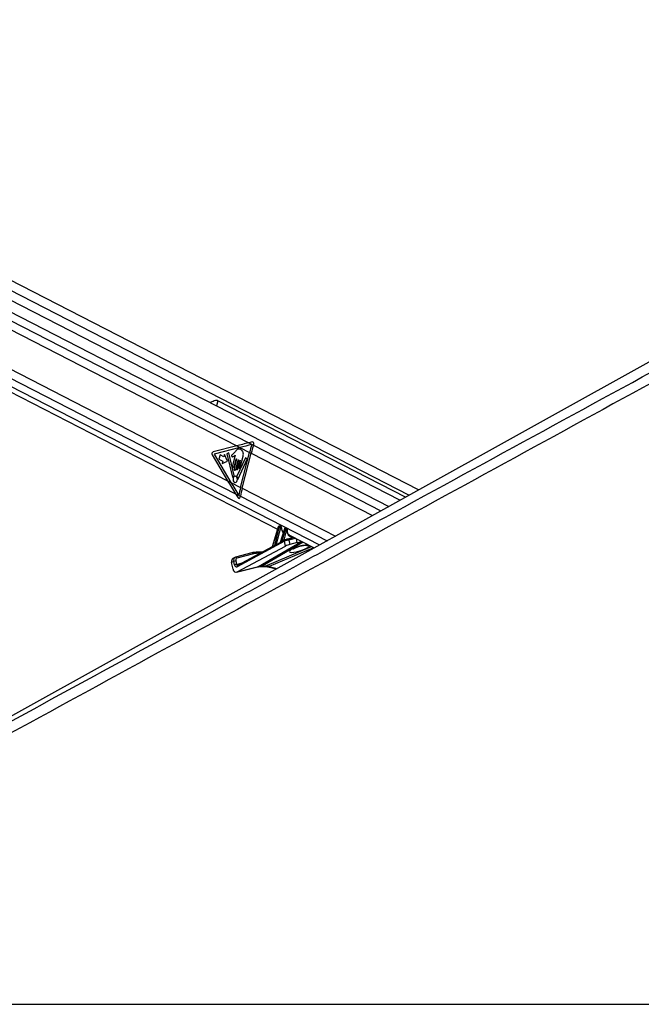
# Model space of a CAD drawing. Header units: millimetres. Extents: x 20 to 23339, y 40 to 19992.
# Tile 142 of 154: x 18894 to 19709, y 6612 to 7905. Entities that reach past the tile are written whole.
import ezdxf

# ---------------------------------------------------------------- set-up
doc = ezdxf.new("R2010")
doc.units = ezdxf.units.MM
doc.header["$LTSCALE"] = 2

msp = doc.modelspace()

# ---------------------------------------------------------------- linework, layer by layer
at = {"color": 8, "linetype": 'Continuous', "lineweight": 25}
for p, q in [((18204.11, 7897.75), (19404.61, 7280.8)), ((18206.66, 7867.99), (19378.01, 7266.02)), ((18207.13, 7856.64), (19194.06, 7349.45)), ((18198.35, 7785.45), (19176.79, 7282.62)), ((18192.47, 7777.89), (19286.93, 7215.44)), ((19153.51, 7404.73), (19151.74, 7397.84)), ((19200.37, 7346.21), (19367.62, 7260.26)), ((19197.39, 7335.72), (19356.38, 7254.01)), ((19185.6, 7289.83), (19307.8, 7227.03)), ((19183.18, 7279.34), (19296.83, 7220.94)), ((19240.02, 7221.72), (19252.88, 7225.37)), ((19206.75, 7186.93), (19263.49, 7219.92)), ((19265.54, 7218.87), (19211.53, 7187.47)), ((19215.87, 7187.47), (19276.25, 7213.36)), ((19279.21, 7211.84), (19221.14, 7186.93)), ((19230.13, 7216.5), (19233.48, 7217.46)), ((19255.53, 7224.01), (19246.67, 7221.79)), ((19257.79, 7218.51), (19256.75, 7223.38)), ((19264.7, 7214.85), (19264.52, 7214.58)), ((19209.1, 7204.44), (19205.11, 7204.44)), ((19178.08, 7189.97), (19185.44, 7191.81)), ((19206.75, 7186.93), (19205.99, 7186.64)), ((19221.14, 7186.93), (19231.47, 7184.63))]:
    msp.add_line(p, q, dxfattribs=at)
at = {"color": 7, "linetype": 'Continuous', "lineweight": 25}
for p, q in [((19416.95, 7287.66), (18215.96, 7904.86)), ((19392.54, 7274.09), (18201.91, 7885.97)), ((18186.87, 7773.2), (19231.97, 7236.12)), ((20204.7, 7725.21), (18445.12, 6747.85)), ((18446.94, 7721.39), (19178.34, 7345.51)), ((18440.27, 7672.86), (19166.4, 7299.7)), ((19399.83, 7278.14), (19153.51, 7404.73)), ((19178.34, 7345.51), (19147.29, 7337.61)), ((19182.63, 7343.31), (19148.67, 7334.66)), ((19178.34, 7345.51), (19182.63, 7343.31)), ((19182.63, 7343.31), (19195.24, 7336.83)), ((19198.92, 7350.64), (19194.06, 7349.45)), ((19194.06, 7349.45), (19200.37, 7346.21)), ((19200.37, 7346.21), (19200.74, 7347.41)), ((19146.27, 7333.65), (19166.4, 7299.7)), ((19148.67, 7334.66), (19170.7, 7297.49)), ((19156.53, 7333.52), (19155.09, 7327.91)), ((19155.09, 7327.91), (19159.96, 7325.41)), ((19161.4, 7331.01), (19156.53, 7333.52)), ((19162.2, 7334.12), (19161.4, 7331.01)), ((19166.29, 7325.33), (19162.2, 7334.12)), ((19168.08, 7336.31), (19165.57, 7335.09)), ((19165.57, 7335.09), (19173.04, 7304.36)), ((19175.05, 7306.37), (19168.08, 7336.31)), ((19176.44, 7333.15), (19173.04, 7319.89)), ((19176.61, 7338.22), (19173.86, 7335.19)), ((19178.02, 7328.01), (19174.87, 7315.76)), ((19175.31, 7318.72), (19177.74, 7328.15)), ((19189.76, 7329.96), (19178.67, 7305.6)), ((19180.34, 7302.12), (19192.07, 7327.86)), ((19182.94, 7317.08), (19186.71, 7331.76)), ((19183.45, 7290.94), (19195.24, 7336.83)), ((19185.6, 7289.83), (19197.39, 7335.72)), ((19192.07, 7327.86), (19189.76, 7329.96)), ((19195.24, 7336.83), (19197.39, 7335.72)), ((19159.96, 7325.41), (19159.16, 7322.31)), ((19159.16, 7322.31), (19166.29, 7325.33)), ((19177.15, 7314.59), (19180.3, 7326.84)), ((19180.58, 7326.69), (19177.9, 7316.26)), ((19179.89, 7315.23), (19182.78, 7326.47)), ((19183.06, 7326.33), (19180.95, 7318.1)), ((19166.4, 7299.7), (19170.7, 7297.49)), ((19170.7, 7297.49), (19183.45, 7290.94)), ((19183.45, 7290.94), (19185.6, 7289.83)), ((19176.79, 7282.62), (19180.09, 7277.35)), ((19176.79, 7282.62), (19183.18, 7279.34)), ((19182.93, 7278.08), (19183.18, 7279.34)), ((19232.87, 7239), (19224.7, 7212.79)), ((19233.13, 7238.74), (19225.06, 7212.85)), ((19228.19, 7214.63), (19234.21, 7238.18)), ((19235.58, 7237.84), (19230.13, 7216.5)), ((19234.21, 7238.18), (19233.13, 7238.74)), ((19234.93, 7240.15), (19234.31, 7240.15)), ((19234.55, 7240.09), (19235.61, 7239.55)), ((19235.17, 7240.09), (19234.55, 7240.09)), ((19236.23, 7239.55), (19235.17, 7240.09)), ((19236.55, 7239.47), (19235.5, 7240.02)), ((19235.61, 7239.55), (19236.23, 7239.55)), ((19236.66, 7238.3), (19236.04, 7238.3)), ((19242.67, 7237.91), (19242.39, 7237.91)), ((19242.63, 7237.85), (19243.6, 7237.35)), ((19242.91, 7237.85), (19242.63, 7237.85)), ((19243.88, 7237.35), (19242.91, 7237.85)), ((19244.2, 7237.27), (19243.23, 7237.77)), ((19240.95, 7236.76), (19235.27, 7218.55)), ((19241.21, 7236.49), (19235.69, 7218.81)), ((19238.16, 7220.17), (19242.2, 7235.98)), ((19243.57, 7235.64), (19240.02, 7221.72)), ((19242.2, 7235.98), (19241.21, 7236.49)), ((19243.6, 7237.35), (19243.88, 7237.35)), ((19244.31, 7236.1), (19244.03, 7236.1)), ((19253.26, 7225.18), (19244.85, 7223.08)), ((19247.42, 7228.18), (19279.86, 7211.51)), ((19241.23, 7220.18), (19178.86, 7186.88)), ((19178.89, 7179.97), (19242.55, 7213.95)), ((19224.69, 7212.76), (19179.35, 7188.56)), ((19235.11, 7218.33), (19230.21, 7215.71)), ((19241.72, 7221.86), (19239.69, 7220.77)), ((19242.55, 7213.95), (19241.23, 7220.18)), ((19241.72, 7221.86), (19241.93, 7221.93)), ((19244.85, 7223.08), (19244.6, 7222.98)), ((19246.67, 7221.79), (19247.89, 7216.04)), ((19257.79, 7218.51), (19247.89, 7216.04)), ((19176.01, 7198.93), (19173.35, 7197.61)), ((19176.5, 7199.12), (19176.7, 7199.19)), ((19198.38, 7205.07), (19176.7, 7199.19)), ((19200.24, 7203.8), (19178.56, 7197.92)), ((19211.61, 7205.78), (19203.77, 7205.78)), ((19174.37, 7193.81), (19171.7, 7192.5)), ((19173.56, 7183.74), (19171.7, 7192.5)), ((19175.31, 7189.39), (19174.37, 7193.81)), ((19177.14, 7194.38), (19178.08, 7189.97)), ((19178.15, 7179.68), (19205.99, 7186.64)), ((19178.89, 7179.97), (19206.75, 7186.93)), ((19179.35, 7188.56), (19179.33, 7188.55)), ((19210.13, 7187.13), (19214.47, 7187.13)), ((19211.53, 7187.47), (19215.87, 7187.47)), ((19219.1, 7186.6), (19230.46, 7184.07)), ((18230.05, 6612.47), (20769.95, 6612.47))]:
    msp.add_line(p, q, dxfattribs=at)
at = {"color": 7, "linetype": 'Continuous', "lineweight": 25, "flags": 128}
for points in [[(19177.74, 7328.15), (19177.77, 7328.23), (19177.81, 7328.27), (19177.87, 7328.29), (19177.93, 7328.28), (19177.98, 7328.24), (19178.01, 7328.17), (19178.03, 7328.09), (19178.02, 7328.01)], [(19173.04, 7319.89), (19172.97, 7319.23), (19173.08, 7318.58), (19173.36, 7318.05), (19173.76, 7317.7), (19174.23, 7317.6), (19174.69, 7317.76), (19175.07, 7318.15), (19175.31, 7318.72)], [(19174.87, 7315.76), (19174.8, 7315.1), (19174.91, 7314.45), (19175.19, 7313.92), (19175.6, 7313.57), (19176.06, 7313.47), (19176.52, 7313.63), (19176.9, 7314.02), (19177.15, 7314.59)], [(19177.9, 7316.26), (19177.84, 7315.68), (19177.93, 7315.11), (19178.18, 7314.64), (19178.53, 7314.34), (19178.94, 7314.25), (19179.34, 7314.39), (19179.67, 7314.73), (19179.89, 7315.23)], [(19180.3, 7326.84), (19180.33, 7326.91), (19180.37, 7326.96), (19180.43, 7326.98), (19180.49, 7326.97), (19180.54, 7326.92), (19180.57, 7326.86), (19180.59, 7326.77), (19180.58, 7326.69)], [(19180.95, 7318.1), (19180.89, 7317.53), (19180.98, 7316.96), (19181.23, 7316.49), (19181.58, 7316.18), (19181.99, 7316.09), (19182.39, 7316.23), (19182.73, 7316.58), (19182.94, 7317.08)], [(19182.78, 7326.47), (19182.81, 7326.55), (19182.85, 7326.59), (19182.91, 7326.61), (19182.97, 7326.6), (19183.02, 7326.56), (19183.06, 7326.49), (19183.07, 7326.41), (19183.06, 7326.33)], [(19173.04, 7304.36), (19173.07, 7304.26), (19173.13, 7304.18), (19173.19, 7304.12), (19173.27, 7304.09), (19173.35, 7304.09), (19173.42, 7304.12), (19173.49, 7304.18), (19173.54, 7304.26)], [(19175.4, 7297.58), (19176.51, 7297.34), (19177.61, 7297.71), (19178.51, 7298.66), (19179.1, 7300.02), (19179.27, 7301.59), (19179, 7303.14), (19178.33, 7304.43), (19177.37, 7305.25), (19176.26, 7305.49), (19175.16, 7305.11), (19174.26, 7304.17), (19173.67, 7302.81), (19173.5, 7301.23), (19173.77, 7299.69), (19174.44, 7298.4), (19175.4, 7297.58)], [(19179.82, 7302.27), (19179.84, 7302.15), (19179.89, 7302.06), (19179.96, 7301.98), (19180.04, 7301.94), (19180.13, 7301.94), (19180.21, 7301.97), (19180.28, 7302.03), (19180.34, 7302.12)], [(19234.93, 7240.15), (19235.04, 7240.14), (19235.17, 7240.09)], [(19242.63, 7237.85), (19242.5, 7237.9), (19242.39, 7237.91)], [(19242.91, 7237.85), (19242.78, 7237.9), (19242.67, 7237.91)], [(19203.31, 7205.67), (19203.58, 7205.76), (19203.77, 7205.78)]]:
    msp.add_lwpolyline(points, dxfattribs=at)
at = {"color": 8, "linetype": 'Continuous', "lineweight": 25, "flags": 128}
for points in [[(19232.87, 7239), (19232.87, 7238.99), (19232.89, 7238.94), (19232.93, 7238.88), (19233.02, 7238.81), (19233.13, 7238.74)], [(19234.31, 7240.15), (19234.42, 7240.14), (19234.55, 7240.09)], [(19236.92, 7237.97), (19237.05, 7238.03), (19237.15, 7238.1), (19237.22, 7238.18), (19237.25, 7238.26), (19237.25, 7238.28)], [(19241.21, 7236.49), (19241.09, 7236.57), (19241.01, 7236.63), (19240.96, 7236.7), (19240.95, 7236.75), (19240.95, 7236.76)], [(19244.57, 7235.7), (19244.7, 7235.74), (19244.8, 7235.78), (19244.86, 7235.84), (19244.89, 7235.9), (19244.89, 7235.9)], [(19211.53, 7187.47), (19210.72, 7187.19), (19210.15, 7187.13)], [(19215.87, 7187.47), (19215.06, 7187.19), (19214.47, 7187.13)]]:
    msp.add_lwpolyline(points, dxfattribs=at)
at = {"color": 7, "linetype": 'Continuous', "lineweight": 25}
for centre, radius, start, end in [((19412.1, 7281.07), 223.91, 162.82376, 165.58142), ((19414.29, 7279.95), 223.95, 162.7917, 165.58124), ((19148.57, 7335.17), 2.75, 117.6621, 213.6068), ((19177.27, 7302.49), 4.13, 124.98781, 154.62503), ((19174.6, 7306.24), 0.476, 310.19065, 15.92548), ((19179.15, 7305.38), 0.528, 155.66892, 215.11537), ((19174.14, 7301.66), 5.7, 6.08056, 36.71774), ((19392.29, 7237.24), 215.64, 165.57974, 168.42353), ((19394.42, 7236.14), 215.61, 165.57962, 168.44069), ((19235.92, 7242.14), 4.31, 246.59175, 265.44482), ((19234.95, 7238.62), 1.13, 343.43777, 54.66482), ((19235.57, 7238.62), 1.13, 343.43777, 54.66482), ((19243.91, 7239.94), 4.31, 246.59175, 265.44482), ((19242.94, 7236.42), 1.13, 343.43777, 54.66482), ((19243.22, 7236.42), 1.13, 343.43777, 54.66482), ((19224.57, 7212.7), 0.511, 346.74765, 16.84113), ((19227.72, 7214.48), 0.492, 342.71046, 17.1073), ((19235.26, 7218.67), 0.451, 333.74702, 18.01815), ((19237.75, 7220.03), 0.439, 330.91106, 18.38165), ((19203.24, 7186.12), 19.54, 89.80965, 105.01266), ((19205.05, 7185.87), 18.57, 89.80965, 105.01266), ((19177, 7188.05), 6.33, 88.77676, 114.594), ((19177.94, 7183.63), 6.33, 88.77676, 114.594)]:
    msp.add_arc(centre, radius, start, end, dxfattribs=at)
at = {"color": 8, "linetype": 'Continuous', "lineweight": 25}
for centre, radius, start, end in [((19230.7, 7216.42), 0.641, 175.75342, 246.91848), ((19230.74, 7216.43), 0.61, 172.86999, 247.5642), ((19240.66, 7221.68), 0.94, 186.50511, 229.71126), ((19240.66, 7221.65), 0.648, 174.1659, 237.87307), ((19242.55, 7220.7), 1.42, 125.67832, 201.53441), ((19245.05, 7221.42), 1.67, 12.98825, 96.73819), ((19271.56, 7222.58), 8.01, 251.77026, 283.62222), ((19176.92, 7197.52), 1.68, 13.70323, 97.57357), ((19198.6, 7203.4), 1.68, 13.70323, 97.57357), ((19203.56, 7204.23), 1.57, 7.69636, 82.06205), ((19180.18, 7187.4), 1.42, 125.67832, 201.53441), ((19219.68, 7189.47), 2.93, 258.50793, 299.8154)]:
    msp.add_arc(centre, radius, start, end, dxfattribs=at)
at = {"color": 7, "linetype": 'Continuous', "lineweight": 25}
for centre, major_axis, ratio, start_param, end_param in [((19291.47, 7345.51), (248.67, 50.74), 0.0990698, 1.9529969, 2.0228101), ((19295.77, 7343.31), (248.67, 50.74), 0.0990698, 1.9538038, 2.0228101), ((19199.12, 7348.25), (0.24, 2.43), 0.7207392, 4.4337678, 6.5312656), ((19279.53, 7299.7), (-166.64, 238.67), 0.326868, 1.3464162, 1.4162294), ((19283.84, 7297.49), (-166.64, 238.67), 0.326868, 1.3464162, 1.4158136), ((19181.31, 7278.91), (-0.21, 2.43), 0.6873945, 2.2077259, 4.303128), ((19234.18, 7238.69), (0.71, 1.32), 0.6616964, 0.3388043, 1.8746941), ((19235.26, 7238.13), (0.67, 1.34), 0.667317, 0.3192126, 1.8551023), ((19234.8, 7238.69), (0.71, 1.32), 0.6616964, 0.0096889, 0.3388043), ((19235.93, 7237.82), (0.208, 0.455), 0.6722722, 0.2988072, 1.834697), ((19236.55, 7237.82), (0.208, 0.455), 0.6722722, 5.3177591, 6.5819926), ((19242.25, 7236.45), (0.71, 1.32), 0.6616964, 0.3388043, 1.8746941), ((19243.25, 7235.93), (0.67, 1.34), 0.667317, 0.3192126, 1.8551023), ((19243.92, 7235.63), (0.208, 0.455), 0.6722722, 0.2988072, 1.834697), ((19244.2, 7235.63), (0.208, 0.455), 0.6722722, 5.1718869, 6.5819926), ((19252.69, 7237.84), (4.54, 10.03), 0.6728942, 3.0741374, 3.108444), ((19286.03, 7243.04), (74.5, 38.78), 0.0278678, 2.4450543, 2.5148881), ((19285.68, 7243.06), (74.14, 38.79), 0.0223659, 2.4463399, 2.5161738), ((19229.17, 7215.66), (1.24, 0.89), 0.1447744, 0.5850782, 0.6702758), ((19285.68, 7243.06), (74.14, 38.79), 0.0223659, 2.255297, 2.2994461), ((19286.03, 7243.04), (74.5, 38.78), 0.0278678, 2.2540114, 2.2981604), ((19239.05, 7220.88), (1.24, 0.89), 0.1447744, 0.5850782, 0.8946134), ((19244.01, 7220.43), (3.84, 1.17), 0.1943779, 0.7479242, 2.3198765), ((19243.27, 7222.27), (1.89, 0.75), 0.1227735, 0.743964, 2.3159163), ((19245.24, 7214.63), (3.77, 1.5), 0.1227735, 0.743964, 2.3159163), ((19264.41, 7222.05), (9.43, 3.74), 0.1227735, 3.8855566, 4.5130244), ((19178.67, 7193.55), (-2.66, 5.38), 0.6678917, 6.1529918, 6.2832776), ((19178.67, 7193.55), (-2.66, 5.38), 0.6678917, 6.1529918, 6.2817417), ((19176, 7192.23), (-2.66, 5.38), 0.6675995, 0.0001383, 1.2064243), ((19177.97, 7190.71), (0.16, 4.08), 0.6824235, 1.9252794, 3.5208255), ((19180.01, 7194.21), (-1.77, 3.59), 0.6675995, 6.1530378, 7.4896096), ((19220.85, 7149.7), (-17.75, 35.91), 0.6596861, 5.9606354, 6.1369502), ((19225.19, 7149.7), (-18.43, 35.57), 0.6894012, 5.7711874, 5.9475022), ((19177.56, 7185.71), (0.23, 6.12), 0.6824235, 1.9252794, 3.5208255)]:
    msp.add_ellipse(centre, major_axis=major_axis, ratio=ratio, start_param=start_param, end_param=end_param, dxfattribs=at)
at = {"color": 8, "linetype": 'Continuous', "lineweight": 25}
for centre, major_axis, ratio, start_param, end_param in [((19235.88, 7238.13), (0.67, 1.34), 0.667317, 6.2765571, 6.6023979), ((19245.8, 7241.42), (5, 10.92), 0.6722722, 2.1761665, 2.9204813), ((19242.53, 7236.45), (0.71, 1.32), 0.6616964, 0.0096889, 0.3388043), ((19243.53, 7235.93), (0.67, 1.34), 0.667317, 6.2705559, 6.6023979), ((19253.36, 7237.53), (5, 10.92), 0.6722722, 2.0302942, 3.5154806), ((19260.6, 7210.62), (13.1, 4.08), 0.2216761, 1.1841565, 6.2720688), ((19178.67, 7193.55), (-2.66, 5.38), 0.6678917, 6.2817417, 7.4895636), ((19179.41, 7190.62), (0.48, 2.09), 0.5968415, 2.0232419, 3.4355812)]:
    msp.add_ellipse(centre, major_axis=major_axis, ratio=ratio, start_param=start_param, end_param=end_param, dxfattribs=at)
at = {"color": 7, "linetype": 'Continuous', "lineweight": 25}
for points, knots in [([(20281.73, 7736.15), (20268.15, 7728.61), (20185.91, 7682.94), (20034.5, 7599.42), (19758.4, 7447.73), (19274.44, 7182.77), (18741.81, 6891.83), (18347.48, 6676.57), (18230.05, 6612.47)], [0, 0, 0, 0, 0.0199849, 0.1210519, 0.2221195, 0.4242559, 0.8285467, 1, 1, 1, 1]), ([(19153.51, 7404.73), (19153.13, 7404.86), (19152.23, 7405.16), (19150.08, 7404.82), (19147.26, 7403.85), (19144.69, 7402.83), (19143.45, 7402.3), (19143.24, 7402.21)], [0, 0, 0, 0, 0.1354648, 0.3172357, 0.617583, 0.9331649, 1, 1, 1, 1]), ([(19186.71, 7331.76), (19186.91, 7332.69), (19187.27, 7334.48), (19186.76, 7337.27), (19185.46, 7339.36), (19183.72, 7340.65), (19181.84, 7341.34), (19179.86, 7341.22), (19178.11, 7339.93), (19177.11, 7338.79), (19176.61, 7338.22)], [0, 0, 0, 0, 0.1310602, 0.2510236, 0.3769161, 0.5013552, 0.6271609, 0.7506501, 0.8753565, 1, 1, 1, 1]), ([(19173.86, 7335.19), (19173.37, 7334.75), (19172.76, 7334.21), (19172, 7333.59), (19171.73, 7333.07), (19171.62, 7332.55), (19171.67, 7332.13), (19171.83, 7331.69), (19172.24, 7331.28), (19172.64, 7331.24), (19172.84, 7331.23)], [0, 0, 0, 0, 0.36953197, 0.46223381, 0.55784055, 0.65371132, 0.7001721, 0.74700172, 0.87284461, 1, 1, 1, 1]), ([(19172.84, 7331.23), (19173.28, 7331.27), (19174.09, 7331.34), (19174.8, 7331.88), (19175.12, 7332.13)], [0, 0, 0, 0, 0.54684783, 1, 1, 1, 1]), ([(19175.12, 7332.13), (19175.3, 7332.33), (19175.65, 7332.72), (19176.05, 7333.01), (19176.24, 7333.15)], [0, 0, 0, 0, 0.5191471, 1, 1, 1, 1]), ([(19176.24, 7333.15), (19176.27, 7333.16), (19176.34, 7333.18), (19176.41, 7333.16), (19176.44, 7333.15), (19176.44, 7333.15)], [0, 0, 0, 0, 0.5139901, 0.9849014, 1, 1, 1, 1]), ([(19234.31, 7240.15), (19234.14, 7240.13), (19233.83, 7240.1), (19233.41, 7239.84), (19233.07, 7239.48), (19232.94, 7239.16), (19232.87, 7239)], [0, 0, 0, 0, 0.25766666, 0.48329477, 0.74189135, 1, 1, 1, 1]), ([(19235.48, 7240), (19235.38, 7240.05), (19235.21, 7240.14), (19235.01, 7240.15), (19234.93, 7240.15)], [0, 0, 0, 0, 0.58134, 1, 1, 1, 1]), ([(19237.25, 7238.28), (19237.24, 7238.43), (19237.21, 7238.73), (19236.99, 7239.13), (19236.75, 7239.39), (19236.57, 7239.45), (19236.54, 7239.46)], [0, 0, 0, 0, 0.29135954, 0.61753063, 0.93106389, 1, 1, 1, 1]), ([(19237.6, 7235.57), (19237.6, 7235.58), (19237.36, 7236.15), (19237.28, 7237.12), (19237.25, 7238.07), (19237.25, 7238.28)], [0, 0, 0, 0, 0.01055511, 0.77284209, 1, 1, 1, 1]), ([(19242.39, 7237.91), (19242.22, 7237.89), (19241.91, 7237.85), (19241.49, 7237.6), (19241.15, 7237.24), (19241.02, 7236.92), (19240.95, 7236.76)], [0, 0, 0, 0, 0.2576667, 0.4832948, 0.7418914, 1, 1, 1, 1]), ([(19243.22, 7237.76), (19243.17, 7237.79), (19243.01, 7237.89), (19242.81, 7237.9), (19242.67, 7237.91)], [0, 0, 0, 0, 0.2781316, 1, 1, 1, 1]), ([(19239.57, 7232.34), (19239.56, 7232.34), (19239.05, 7232.62), (19238.31, 7233.65), (19237.84, 7234.94), (19237.6, 7235.57)], [0, 0, 0, 0, 0.015554, 0.5185678, 1, 1, 1, 1]), ([(19244.89, 7235.9), (19244.89, 7236.05), (19244.9, 7236.37), (19244.73, 7236.81), (19244.48, 7237.13), (19244.27, 7237.22), (19244.2, 7237.25)], [0, 0, 0, 0, 0.2779473, 0.5768351, 0.8602052, 1, 1, 1, 1]), ([(19245.2, 7231.57), (19245.2, 7231.57), (19244.94, 7232.17), (19244.77, 7233.65), (19244.85, 7235.18), (19244.89, 7235.9)], [0, 0, 0, 0, 0.0053982, 0.5305764, 1, 1, 1, 1]), ([(19247.75, 7228.09), (19247.56, 7228.19), (19246.85, 7228.53), (19245.93, 7229.65), (19245.44, 7230.94), (19245.2, 7231.57)], [0, 0, 0, 0, 0.1686478, 0.5926879, 1, 1, 1, 1]), ([(19224.7, 7212.8), (19224.7, 7212.78), (19224.69, 7212.74), (19224.68, 7212.75), (19224.68, 7212.75)], [0, 0, 0, 0, 0.3263637, 1, 1, 1, 1]), ([(19228.19, 7214.63), (19228.33, 7214.77), (19228.71, 7215.16), (19229.2, 7215.75), (19229.68, 7216.21), (19229.91, 7216.39), (19230.03, 7216.46), (19230.06, 7216.47)], [0, 0, 0, 0, 0.2389524, 0.6746888, 0.8398778, 0.9571612, 1, 1, 1, 1]), ([(19230.21, 7215.7), (19230.18, 7215.69), (19230.01, 7215.61), (19229.49, 7215.26), (19228.84, 7214.75), (19228.37, 7214.45), (19228.19, 7214.34)], [0, 0, 0, 0, 0.0358023, 0.2208492, 0.7119102, 1, 1, 1, 1]), ([(19235.27, 7218.55), (19235.26, 7218.53), (19235.25, 7218.47), (19235.19, 7218.4), (19235.14, 7218.34), (19235.11, 7218.32), (19235.11, 7218.32), (19235.11, 7218.32)], [0, 0, 0, 0, 0.13108, 0.419771, 0.6842487, 0.9606629, 1, 1, 1, 1]), ([(19239.69, 7220.77), (19239.64, 7220.74), (19239.27, 7220.55), (19238.74, 7220.18), (19238.31, 7219.92), (19238.13, 7219.82)], [0, 0, 0, 0, 0.0903923, 0.6231901, 1, 1, 1, 1]), ([(19238.16, 7220.17), (19238.3, 7220.3), (19238.64, 7220.63), (19239.12, 7221.11), (19239.52, 7221.45), (19239.69, 7221.55), (19239.73, 7221.58)], [0, 0, 0, 0, 0.2922663, 0.7286182, 0.93734, 1, 1, 1, 1]), ([(19251.9, 7209.81), (19251.92, 7209.83), (19251.98, 7209.87), (19252.59, 7210.28), (19253.67, 7210.88), (19255.32, 7211.65), (19257.45, 7212.52), (19259.91, 7213.37), (19262.33, 7214.08), (19263.86, 7214.43), (19264.52, 7214.58)], [0, 0, 0, 0, 0.0762078, 0.1775769, 0.2993442, 0.4399151, 0.5923174, 0.7469078, 0.8920441, 1, 1, 1, 1]), ([(19264.51, 7214.57), (19265.03, 7214.68), (19266.17, 7214.91), (19267.65, 7215.09), (19268.68, 7215.14), (19269.15, 7215.12), (19269.12, 7215.12), (19269.11, 7215.12)], [0, 0, 0, 0, 0.2280386, 0.5058289, 0.7396649, 0.9248276, 1, 1, 1, 1]), ([(19205.99, 7186.64), (19206.32, 7186.71), (19207.62, 7187.02), (19209.06, 7187.08), (19210.13, 7187.13)], [0, 0, 0, 0, 0.2497505, 1, 1, 1, 1]), ([(19214.47, 7187.13), (19214.84, 7187.12), (19216.2, 7187.1), (19217.77, 7186.89), (19218.97, 7186.63), (19219.1, 7186.6)], [0, 0, 0, 0, 0.2496143, 0.9206042, 1, 1, 1, 1]), ([(18201.3, 6612.47), (18408.2, 6725.32), (18735.63, 6903.93), (19063.2, 7082.69), (19183.78, 7148.5)], [0, 0, 0, 0, 0.6318872, 1, 1, 1, 1])]:
    msp.add_open_spline(points, degree=3, knots=knots, dxfattribs=at)
at = {"color": 8, "linetype": 'Continuous', "lineweight": 25}
for points, knots in [([(19183.78, 7148.5), (19250.98, 7185.17), (19456.77, 7297.46), (19732, 7447.75), (20009.58, 7599.43), (20162.28, 7682.95), (20245.69, 7728.61), (20259.45, 7736.15)], [0, 0, 0, 0, 0.1876803, 0.5747121, 0.7682285, 0.9617455, 1, 1, 1, 1]), ([(19225.07, 7212.59), (19224.99, 7212.54), (19224.84, 7212.47), (19224.66, 7212.43), (19224.54, 7212.48), (19224.52, 7212.59), (19224.6, 7212.68), (19224.66, 7212.74), (19224.68, 7212.75), (19224.68, 7212.75)], [0, 0, 0, 0, 0.2079388, 0.3835454, 0.5480061, 0.7404543, 0.9534911, 0.9919062, 1, 1, 1, 1]), ([(19224.71, 7212.79), (19224.7, 7212.76), (19224.68, 7212.69), (19224.73, 7212.67), (19224.78, 7212.66), (19224.83, 7212.68), (19224.93, 7212.74), (19225, 7212.8), (19225.06, 7212.85)], [0, 0, 0, 0, 0.2365117, 0.429244, 0.4563101, 0.660642, 0.6943879, 1, 1, 1, 1]), ([(19235.67, 7218.47), (19235.58, 7218.43), (19235.41, 7218.34), (19235.19, 7218.26), (19235.06, 7218.26), (19235.04, 7218.3), (19235.11, 7218.32), (19235.11, 7218.32)], [0, 0, 0, 0, 0.2288721, 0.468172, 0.7210827, 0.9706668, 1, 1, 1, 1]), ([(19235.27, 7218.55), (19235.27, 7218.54), (19235.27, 7218.54), (19235.28, 7218.53), (19235.3, 7218.53), (19235.38, 7218.57), (19235.5, 7218.65), (19235.63, 7218.75), (19235.69, 7218.81)], [0, 0, 0, 0, 0.0353196, 0.0973139, 0.3319255, 0.4021156, 0.6986775, 1, 1, 1, 1]), ([(19264.7, 7214.85), (19265.11, 7214.93), (19266.53, 7215.22), (19268.88, 7215.53), (19271.14, 7215.65), (19271.98, 7215.46), (19272.29, 7215.4)], [0, 0, 0, 0, 0.1324899, 0.4514533, 0.7927888, 1, 1, 1, 1])]:
    msp.add_open_spline(points, degree=3, knots=knots, dxfattribs=at)

doc.saveas('drawing.dxf')
